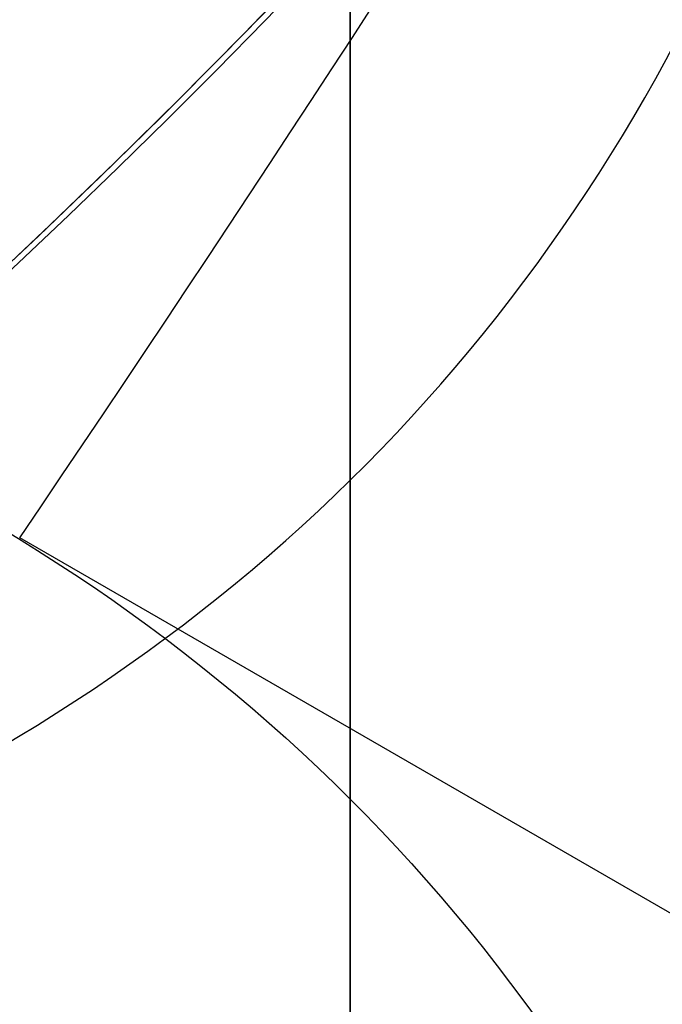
# Model space of a CAD drawing. Header units: millimetres. Extents: x -273 to 273, y -262 to 262.
# Tile 139 of 256: x 0.857 to 0.964, y -1.034 to -0.871. Entities that reach past the tile are written whole.
import ezdxf

# ---------------------------------------------------------------- set-up
doc = ezdxf.new("R2010")
doc.units = ezdxf.units.MM
doc.header["$MEASUREMENT"] = 0
doc.layers.add('Default', color=7, linetype='Continuous', true_color=0x000000)

# ---------------------------------------------------------------- blocks, each defined once
blk = doc.blocks.new('Block 01')
at = {"layer": 'Default', "color": 9, "true_color": 0xbfbfbf}
for points, knots in [([(0.911993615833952, -8.868600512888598, 254.5608155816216), (0.9119936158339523, -8.972087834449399, 257.9163246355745), (0.9119936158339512, -9.062686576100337, 261.2722222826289), (0.9119936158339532, -9.198377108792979, 267.157578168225), (0.911993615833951, -9.249186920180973, 269.6869061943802), (0.9119936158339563, -9.307000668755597, 273.0635295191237), (0.9119936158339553, -9.320665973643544, 273.9107090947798), (0.9119936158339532, -9.359283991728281, 276.460933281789), (0.9119936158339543, -9.381692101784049, 278.164017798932), (0.9119936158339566, -9.410381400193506, 280.7240323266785), (0.9119936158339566, -9.419143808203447, 281.5809323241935), (0.9119936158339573, -9.451137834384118, 285.0366709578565), (0.9119936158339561, -9.467556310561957, 287.6355809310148), (0.911993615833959, -9.483026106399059, 291.996885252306), (0.9119936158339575, -9.48597113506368, 293.7592591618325), (0.9119936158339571, -9.485526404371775, 298.2228741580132), (0.9119936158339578, -9.477929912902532, 300.9241268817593), (0.9119936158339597, -9.459033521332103, 304.5433901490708), (0.9119936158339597, -9.453489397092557, 305.4614127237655), (0.9119936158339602, -9.434506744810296, 308.2447043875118), (0.9119936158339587, -9.418826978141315, 310.1099665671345), (0.9119936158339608, -9.391151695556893, 312.9232220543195), (0.9119936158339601, -9.381135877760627, 313.871227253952), (0.9119936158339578, -9.350094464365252, 316.6296610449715), (0.911993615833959, -9.327343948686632, 318.4400776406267), (0.9119936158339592, -9.290649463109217, 321.1108146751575), (0.9119936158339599, -9.278348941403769, 321.9711505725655), (0.9119936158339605, -9.2396963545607, 324.5784518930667), (0.9119936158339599, -9.211929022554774, 326.3254030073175), (0.911993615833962, -9.167564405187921, 328.9591113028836), (0.9119936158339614, -9.152198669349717, 329.8458834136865), (0.911993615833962, -9.104418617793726, 332.5329892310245), (0.9119936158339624, -9.070750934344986, 334.333307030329), (0.9119936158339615, -9.017812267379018, 337.04714228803), (0.9119936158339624, -8.99961793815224, 337.960675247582), (0.911993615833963, -8.943449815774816, 340.7277936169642), (0.911993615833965, -8.904390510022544, 342.5813629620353), (0.9119936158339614, -8.84366030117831, 345.3747715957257), (0.9119936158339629, -8.82290852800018, 346.3146257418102), (0.911993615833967, -8.75919789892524, 349.1596726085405), (0.9119936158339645, -8.715324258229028, 351.064850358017), (0.9119936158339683, -8.647686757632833, 353.934986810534), (0.9119936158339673, -8.624683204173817, 354.8999586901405), (0.9119936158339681, -8.55438076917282, 357.8185591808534), (0.9119936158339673, -8.506338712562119, 359.7721749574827), (0.9119936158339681, -8.432780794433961, 362.7139027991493), (0.9119936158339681, -8.407865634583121, 363.7020254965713), (0.9119936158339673, -8.33202632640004, 366.687514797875), (0.9119936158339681, -8.280530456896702, 368.684871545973), (0.911993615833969, -8.202142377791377, 371.6907642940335), (0.9119936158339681, -8.175690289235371, 372.6993076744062), (0.9119936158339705, -8.095472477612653, 375.7427316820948), (0.9119936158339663, -8.0413061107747, 377.7776060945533), (0.9119936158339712, -7.959282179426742, 380.8379478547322), (0.9119936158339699, -7.931702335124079, 381.8634187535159), (0.9119936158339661, -7.848367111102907, 384.9535345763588), (0.911993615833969, -7.792382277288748, 387.018177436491), (0.9119936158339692, -7.708021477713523, 390.1209634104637), (0.9119936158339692, -7.679757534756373, 391.1591057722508), (0.9119936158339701, -7.594668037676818, 394.282382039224), (0.9119936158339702, -7.537785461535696, 396.3675184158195), (0.9119936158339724, -7.452492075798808, 399.498454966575), (0.9119936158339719, -7.424022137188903, 400.5442496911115), (0.9119936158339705, -7.310162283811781, 404.7325100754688), (0.9119936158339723, -7.22508745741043, 407.8749950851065), (0.9119936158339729, -7.084865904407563, 413.109724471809), (0.9119936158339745, -7.029219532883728, 415.2019489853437), (0.9119936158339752, -6.892049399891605, 420.4134216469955), (0.9119936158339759, -6.811226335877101, 423.5326923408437), (0.9119936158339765, -6.706009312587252, 427.683857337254), (0.9119936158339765, -6.680049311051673, 428.7157011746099), (0.911993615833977, -6.603190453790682, 431.7953901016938), (0.9119936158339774, -6.552903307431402, 433.843252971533), (0.9119936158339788, -6.47909022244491, 436.9059312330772), (0.9119936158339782, -6.454861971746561, 437.9207263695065), (0.9119936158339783, -6.383400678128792, 440.9439577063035), (0.9119936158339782, -6.336869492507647, 442.9524122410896), (0.9119936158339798, -6.268872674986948, 445.9534809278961), (0.9119936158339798, -6.246633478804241, 446.9460749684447), (0.9119936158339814, -6.181262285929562, 449.8981067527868), (0.9119936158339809, -6.138878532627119, 451.8575620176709), (0.9119936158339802, -6.07717757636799, 454.782989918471), (0.9119936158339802, -6.0570613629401, 455.7489439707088), (0.9119936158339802, -5.998104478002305, 458.6171735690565), (0.9119936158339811, -5.960013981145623, 460.5194645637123), (0.9119936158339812, -5.90471662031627, 463.357359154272), (0.9119936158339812, -5.886734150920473, 464.2929469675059), (0.9119936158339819, -5.834148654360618, 467.066908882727), (0.9119936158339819, -5.800251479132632, 468.9052952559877), (0.9119936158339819, -5.751092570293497, 471.6459008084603), (0.9119936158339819, -5.735131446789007, 472.5481081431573), (0.9119936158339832, -5.688508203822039, 475.2194721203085), (0.9119936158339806, -5.658458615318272, 476.9886369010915), (0.9119936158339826, -5.61479925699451, 479.6243325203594), (0.9119936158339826, -5.600623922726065, 480.4908564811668), (0.9119936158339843, -5.559188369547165, 483.05342551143), (0.9119936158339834, -5.532394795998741, 484.7494737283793), (0.911993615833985, -5.493221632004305, 487.2747711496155), (0.9119936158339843, -5.480473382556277, 488.1040194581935), (0.9119936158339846, -5.443086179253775, 490.5537276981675), (0.9119936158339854, -5.41871116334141, 492.1741849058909), (0.9119936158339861, -5.382635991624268, 494.5857260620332), (0.9119936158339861, -5.370833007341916, 495.3768162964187), (0.9119936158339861, -5.335990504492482, 497.7117270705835), (0.9119936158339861, -5.31295063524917, 499.2555378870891), (0.911993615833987, -5.27821053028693, 501.5520923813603), (0.9119936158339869, -5.266747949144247, 502.30485126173), (0.9119936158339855, -5.232582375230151, 504.5251555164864), (0.9119936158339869, -5.20954819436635, 505.9926824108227), (0.9119936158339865, -5.174006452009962, 508.1751452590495), (0.911993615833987, -5.16215651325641, 508.8901081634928), (0.9119936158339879, -5.126435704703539, 510.9981241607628), (0.9119936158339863, -5.101831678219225, 512.391147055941), (0.9119936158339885, -5.062979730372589, 514.4625377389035), (0.9119936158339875, -5.049892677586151, 515.1409490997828), (0.9119936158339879, -4.99717893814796, 517.785042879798), (0.9119936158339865, -4.954379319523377, 519.7506040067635), (0.9119936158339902, -4.874705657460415, 522.971050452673), (0.9119936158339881, -4.841270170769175, 524.2260686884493), (0.9119936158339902, -4.734915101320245, 527.8710314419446), (0.911993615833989, -4.653769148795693, 530.260640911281), (0.9119936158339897, -4.50767494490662, 533.7900630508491), (0.9119936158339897, -4.456377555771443, 534.9305893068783), (0.9119936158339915, -4.292664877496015, 538.2592411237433), (0.9119936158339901, -4.167429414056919, 540.446659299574), (0.9119936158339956, -3.94882345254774, 543.6850949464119), (0.9119936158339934, -3.872576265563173, 544.737375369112), (0.9119936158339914, -3.632150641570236, 547.8260456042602), (0.9119936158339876, -3.452441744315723, 549.8611813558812), (0.911993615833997, -3.150606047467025, 552.8820981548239), (0.9119936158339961, -3.046349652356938, 553.8697121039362), (0.9119936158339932, -2.721664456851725, 556.786189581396), (0.9119936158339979, -2.48528901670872, 558.7132833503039), (0.9119936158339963, -2.101686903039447, 561.581937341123), (0.9119936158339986, -1.97038108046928, 562.5256071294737), (0.9119936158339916, -1.565874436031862, 565.3286947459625), (0.9119936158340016, -1.278800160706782, 567.1861831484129), (0.9119936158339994, -0.826771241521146, 569.9593601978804), (0.9119936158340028, -0.673393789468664, 570.876850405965), (0.9119936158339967, -0.2057423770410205, 573.6161620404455), (0.9119936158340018, 0.1179122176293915, 575.4365306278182), (0.9119936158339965, 0.6132270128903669, 578.162133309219), (0.9119936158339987, 0.77964332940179, 579.0681718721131), (0.9119936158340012, 1.281285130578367, 581.7841854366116), (0.9119936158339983, 1.619226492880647, 583.5938846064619), (0.9119936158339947, 2.120698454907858, 586.3105700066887), (0.9119936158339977, 2.287010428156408, 587.2168322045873), (0.9119936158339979, 2.69838485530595, 589.4860923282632), (0.9119936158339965, 2.940996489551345, 590.8496583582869), (0.9119936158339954, 3.2538722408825, 592.6708113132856), (0.9119936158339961, 3.331312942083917, 593.1269882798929), (0.9119936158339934, 3.560957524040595, 594.4988948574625), (0.9119936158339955, 3.709981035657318, 595.4152493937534), (0.9119936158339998, 3.925547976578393, 596.7939139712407), (0.9119936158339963, 3.996269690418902, 597.2554963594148), (0.9119936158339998, 4.205237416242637, 598.6514774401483), (0.9119936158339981, 4.338534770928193, 599.5867161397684), (0.911993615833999, 4.527750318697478, 600.999353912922), (0.9119936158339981, 4.589513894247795, 601.475907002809), (0.9119936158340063, 4.771454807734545, 602.9316276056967), (0.9119936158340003, 4.88459274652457, 603.9117420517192), (0.911993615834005, 5.041227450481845, 605.4005573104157), (0.9119936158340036, 5.091999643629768, 605.9084780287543), (0.9119936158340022, 5.240821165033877, 607.480171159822), (0.9119936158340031, 5.329822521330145, 608.5447912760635), (0.9119936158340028, 5.448770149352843, 610.172501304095), (0.9119936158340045, 5.486780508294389, 610.7350559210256), (0.9119936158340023, 5.59680515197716, 612.4996783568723), (0.9119936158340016, 5.65837643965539, 613.7022987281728), (0.9119936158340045, 5.735707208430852, 615.5526534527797), (0.9119936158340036, 5.759504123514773, 616.2001587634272), (0.9119936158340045, 5.82577163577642, 618.2558966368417), (0.911993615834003, 5.857404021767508, 619.6643214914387), (0.9119936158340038, 5.890164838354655, 621.8427462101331), (0.9119936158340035, 5.898611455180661, 622.612757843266), (0.9119936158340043, 5.917099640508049, 625.0794828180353), (0.9119936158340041, 5.916953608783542, 626.7761057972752), (0.9119936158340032, 5.902864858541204, 629.4099498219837), (0.9119936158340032, 5.895089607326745, 630.3473095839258), (0.9119936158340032, 5.868228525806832, 632.857835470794), (0.9119936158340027, 5.84508134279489, 634.4308940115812), (0.9119936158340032, 5.807029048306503, 636.5945367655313), (0.9119936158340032, 5.795993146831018, 637.1852486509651), (0.9119936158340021, 5.759800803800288, 639.0274248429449), (0.9119936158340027, 5.732667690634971, 640.2788206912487), (0.9119936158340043, 5.688155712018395, 642.1928921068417), (0.9119936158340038, 5.672188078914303, 642.855620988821), (0.9119936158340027, 5.62085689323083, 644.923195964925), (0.911993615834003, 5.583810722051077, 646.327975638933), (0.9119936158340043, 5.524639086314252, 648.4769338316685), (0.9119936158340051, 5.503684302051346, 649.2211611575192), (0.9119936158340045, 5.437061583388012, 651.543161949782), (0.9119936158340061, 5.390014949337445, 653.120875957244), (0.9119936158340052, 5.316063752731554, 655.5343420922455), (0.9119936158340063, 5.290086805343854, 656.3701357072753), (0.9119936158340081, 5.208084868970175, 658.9773482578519), (0.9119936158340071, 5.150988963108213, 660.748717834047), (0.9119936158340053, 5.062193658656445, 663.4580676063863), (0.9119936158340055, 5.031179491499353, 664.3960803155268), (0.9119936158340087, 4.933775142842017, 667.3210461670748), (0.9119936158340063, 4.866620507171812, 669.307961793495), (0.9119936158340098, 4.762973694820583, 672.346324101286), (0.9119936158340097, 4.726928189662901, 673.3977936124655), (0.9119936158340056, 4.573662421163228, 677.851601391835), (0.9119936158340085, 4.455211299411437, 681.2538729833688), (0.9119936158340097, 4.249461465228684, 687.1444859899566), (0.9119936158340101, 4.162321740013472, 689.6328390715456), (0.911993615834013, 3.921153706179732, 696.5211448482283), (0.911993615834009, 3.76720525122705, 700.9210878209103), (0.9119936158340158, 3.551600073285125, 707.120066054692), (0.9119936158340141, 3.489170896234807, 708.9190809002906), (0.9119936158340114, 3.294091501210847, 714.5569755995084), (0.9119936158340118, 3.162090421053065, 718.3958735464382), (0.9119936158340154, 2.961368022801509, 724.2802429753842), (0.911993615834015, 2.89189229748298, 726.3256905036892), (0.9119936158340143, 2.597038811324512, 735.045732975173), (0.9119936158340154, 2.374785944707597, 741.7204278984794), (0.9119936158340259, 1.820110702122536, 758.6619688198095), (0.9119936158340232, 1.492886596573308, 768.9289814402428), (0.9119936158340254, 1.174451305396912, 779.1962713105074)], [0.0002810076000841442, 0.0002810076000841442, 0.0002810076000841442, 0.0002810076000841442, 1.00757497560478, 1.00757497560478, 1.76664923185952, 1.76664923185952, 2.02087800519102, 2.02087800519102, 2.53193014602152, 2.53193014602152, 2.78905479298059, 2.78905479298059, 3.56886162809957, 3.56886162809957, 4.09765108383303, 4.09765108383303, 4.90813608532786, 4.90813608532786, 5.18358168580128, 5.18358168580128, 5.74324337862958, 5.74324337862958, 6.02769073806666, 6.02769073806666, 6.57091079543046, 6.57091079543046, 6.829060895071, 6.829060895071, 7.3532548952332, 7.3532548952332, 7.61934626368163, 7.61934626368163, 8.15957232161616, 8.15957232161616, 8.4337032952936, 8.4337032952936, 8.98992787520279, 8.98992787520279, 9.27196664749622, 9.27196664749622, 9.84369616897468, 9.84369616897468, 10.1332810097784, 10.1332810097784, 10.7195622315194, 10.7195622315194, 11.0161016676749, 11.0161016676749, 11.6155220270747, 11.6155220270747, 11.9181950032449, 11.9181950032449, 12.528882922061, 12.528882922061, 12.8366389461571, 12.8366389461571, 13.4562641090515, 13.4562641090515, 13.7678233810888, 13.7678233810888, 14.3935969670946, 14.3935969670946, 14.7074504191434, 14.7074504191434, 15.6505328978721, 15.6505328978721, 16.2784123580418, 16.2784123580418, 17.2144870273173, 17.2144870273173, 17.524129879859, 17.524129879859, 18.138655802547, 18.138655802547, 18.4431712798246, 18.4431712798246, 19.0458485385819, 19.0458485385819, 19.343690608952, 19.343690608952, 19.9316423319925, 19.9316423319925, 20.221480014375, 20.221480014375, 20.7922589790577, 20.7922589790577, 21.0729759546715, 21.0729759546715, 21.6245639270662, 21.6245639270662, 21.895258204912, 21.895258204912, 22.4260652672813, 22.4260652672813, 22.6860488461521, 22.6860488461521, 23.1949127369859, 23.1949127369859, 23.4437112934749, 23.4437112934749, 23.9298968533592, 23.9298968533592, 24.1672495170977, 24.1672495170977, 24.6304483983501, 24.6304483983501, 24.8563077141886, 24.8563077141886, 25.2966386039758, 25.2966386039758, 25.5111708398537, 25.5111708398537, 25.9291805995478, 25.9291805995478, 26.1327667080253, 26.1327667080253, 26.7226727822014, 26.7226727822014, 27.0994039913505, 27.0994039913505, 27.8169403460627, 27.8169403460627, 28.159605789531, 28.159605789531, 28.8172638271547, 28.8172638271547, 29.1339894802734, 29.1339894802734, 29.7473349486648, 29.7473349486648, 30.0455004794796, 30.0455004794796, 30.628396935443, 30.628396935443, 30.9144422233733, 30.9144422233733, 31.4786711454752, 31.4786711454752, 31.7578953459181, 31.7578953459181, 32.3127901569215, 32.3127901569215, 32.5892093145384, 32.5892093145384, 33.1415011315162, 33.1415011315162, 33.4178515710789, 33.4178515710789, 33.8331459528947, 33.8331459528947, 33.9718657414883, 33.9718657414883, 34.2501505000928, 34.2501505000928, 34.3901019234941, 34.3901019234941, 34.6731695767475, 34.6731695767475, 34.8171422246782, 34.8171422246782, 35.1126950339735, 35.1126950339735, 35.2656068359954, 35.2656068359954, 35.5856275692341, 35.5856275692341, 35.7545493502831, 35.7545493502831, 36.1153520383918, 36.1153520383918, 36.3095302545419, 36.3095302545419, 36.7317867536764, 36.7317867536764, 36.9626432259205, 36.9626432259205, 37.4713528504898, 37.4713528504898, 37.7524568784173, 37.7524568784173, 38.2242795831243, 38.2242795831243, 38.4014805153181, 38.4014805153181, 38.7769113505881, 38.7769113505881, 38.9757544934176, 38.9757544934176, 39.3972779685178, 39.3972779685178, 39.6206102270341, 39.6206102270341, 40.0940940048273, 40.0940940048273, 40.3449360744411, 40.3449360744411, 40.8765953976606, 40.8765953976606, 41.1581418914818, 41.1581418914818, 41.7545401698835, 41.7545401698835, 42.0701600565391, 42.0701600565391, 43.0914501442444, 43.0914501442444, 43.8384122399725, 43.8384122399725, 45.1592086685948, 45.1592086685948, 45.6992418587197, 45.6992418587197, 46.8516025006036, 46.8516025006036, 47.4655969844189, 47.4655969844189, 49.4691382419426, 49.4691382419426, 52.550842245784, 52.550842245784, 52.550842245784, 52.550842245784]), ([(0.9119936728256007, -0.4030210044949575, 771.2749575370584), (0.9119936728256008, -0.162553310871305, 763.6293818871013), (0.9119936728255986, 0.08284143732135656, 755.9839594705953), (0.9119936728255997, 0.5516690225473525, 741.6637979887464), (0.9119936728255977, 0.7739312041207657, 734.9890186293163), (0.9119936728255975, 1.068783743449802, 726.2688755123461), (0.9119936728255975, 1.138260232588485, 724.2234005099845), (0.9119936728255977, 1.338983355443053, 718.3389621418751), (0.9119936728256, 1.470984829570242, 714.5000263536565), (0.9119936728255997, 1.666064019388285, 708.8621007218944), (0.9119936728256, 1.72849288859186, 707.0630840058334), (0.9119936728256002, 1.944095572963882, 700.8641419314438), (0.9119936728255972, 2.09804162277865, 696.464250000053), (0.9119936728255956, 2.339202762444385, 689.5761404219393), (0.9119936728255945, 2.426338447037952, 687.0879073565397), (0.9119936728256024, 2.632072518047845, 681.1977745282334), (0.9119936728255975, 2.750511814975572, 677.7958750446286), (0.9119936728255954, 2.90375928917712, 673.3426791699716), (0.9119936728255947, 2.939798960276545, 672.2914011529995), (0.9119936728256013, 3.043425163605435, 669.2537140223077), (0.9119936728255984, 3.110564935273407, 667.2672971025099), (0.911993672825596, 3.207945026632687, 664.3431710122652), (0.9119936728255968, 3.238950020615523, 663.4054753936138), (0.9119936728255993, 3.327714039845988, 660.6972073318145), (0.9119936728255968, 3.38478793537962, 658.926622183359), (0.9119936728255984, 3.466754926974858, 656.3207039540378), (0.9119936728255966, 3.492718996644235, 655.4853891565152), (0.9119936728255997, 3.566627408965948, 653.0735231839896), (0.9119936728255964, 3.613644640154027, 651.496956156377), (0.9119936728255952, 3.680221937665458, 649.1768228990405), (0.9119936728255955, 3.701160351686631, 648.4332767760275), (0.9119936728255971, 3.760278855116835, 646.2865621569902), (0.9119936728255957, 3.797289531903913, 644.883377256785), (0.9119936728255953, 3.848567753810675, 642.81837351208), (0.9119936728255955, 3.864516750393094, 642.1565724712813), (0.9119936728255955, 3.90896979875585, 640.2455222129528), (0.911993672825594, 3.936065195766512, 638.996259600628), (0.911993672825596, 3.972204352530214, 637.1574952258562), (0.9119936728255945, 3.983222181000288, 636.5680034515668), (0.9119936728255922, 4.021200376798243, 634.4095974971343), (0.9119936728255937, 4.04430330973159, 632.840668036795), (0.9119936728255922, 4.07111334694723, 630.3376203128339), (0.9119936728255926, 4.07887409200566, 629.4034854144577), (0.9119936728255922, 4.092941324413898, 626.7804122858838), (0.9119936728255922, 4.093119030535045, 625.0915200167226), (0.9119936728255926, 4.074773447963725, 622.6373860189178), (0.9119936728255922, 4.066393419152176, 621.8719270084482), (0.9119936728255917, 4.033903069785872, 619.7082272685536), (0.9119936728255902, 4.002546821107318, 618.310188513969), (0.9119936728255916, 3.9368688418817, 616.2708985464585), (0.9119936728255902, 3.913304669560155, 615.6291732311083), (0.9119936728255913, 3.836787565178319, 613.7968476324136), (0.9119936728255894, 3.775901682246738, 612.6066661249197), (0.911993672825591, 3.667132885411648, 610.8611315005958), (0.9119936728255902, 3.62958289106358, 610.3050597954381), (0.9119936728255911, 3.512121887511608, 608.6967860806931), (0.9119936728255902, 3.424258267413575, 607.6452161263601), (0.9119936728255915, 3.277337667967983, 606.0929030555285), (0.9119936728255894, 3.22722043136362, 605.5913142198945), (0.9119936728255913, 3.0725691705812, 604.1207356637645), (0.9119936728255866, 2.960841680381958, 603.152496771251), (0.9119936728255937, 2.781097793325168, 601.7138780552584), (0.9119936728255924, 2.72004885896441, 601.2426902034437), (0.9119936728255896, 2.532883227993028, 599.8449380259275), (0.9119936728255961, 2.400956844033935, 598.9190990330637), (0.9119936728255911, 2.194011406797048, 597.5363046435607), (0.9119936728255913, 2.123914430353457, 597.0787017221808), (0.9119936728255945, 1.9100625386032, 595.7107294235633), (0.9119936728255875, 1.762130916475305, 594.8009450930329), (0.9119936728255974, 1.534033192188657, 593.4380696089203), (0.9119936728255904, 1.457050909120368, 592.9845304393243), (0.9119936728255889, 1.145701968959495, 591.1720322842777), (0.9119936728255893, 0.9041236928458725, 589.814153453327), (0.9119936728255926, 0.4941447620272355, 587.5524143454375), (0.9119936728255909, 0.3282191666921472, 586.6482110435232), (0.9119936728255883, -0.1727233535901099, 583.9343087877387), (0.91199367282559, -0.5106050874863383, 582.1249269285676), (0.9119936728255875, -1.012573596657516, 579.4072338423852), (0.9119936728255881, -1.179286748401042, 578.4996315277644), (0.9119936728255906, -1.67597799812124, 575.7666698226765), (0.9119936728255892, -2.000751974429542, 573.9401838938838), (0.9119936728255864, -2.470316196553, 571.1901006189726), (0.9119936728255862, -2.624445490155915, 570.2682789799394), (0.911993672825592, -3.078976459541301, 567.480318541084), (0.9119936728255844, -3.367765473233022, 565.6121712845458), (0.9119936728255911, -3.774835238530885, 562.7921833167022), (0.9119936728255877, -3.907027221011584, 561.8424586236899), (0.9119936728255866, -4.293298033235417, 558.9548731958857), (0.9119936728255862, -4.531359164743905, 557.0148479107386), (0.9119936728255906, -4.85837970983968, 554.0788205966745), (0.9119936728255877, -4.96338552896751, 553.0846225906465), (0.9119936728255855, -5.267332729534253, 550.0442321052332), (0.9119936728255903, -5.448288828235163, 547.9963191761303), (0.9119936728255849, -5.690333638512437, 544.8890367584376), (0.9119936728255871, -5.767068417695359, 543.8308184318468), (0.9119936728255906, -5.986969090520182, 540.5757349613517), (0.9119936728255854, -6.112920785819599, 538.3778613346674), (0.9119936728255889, -6.277506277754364, 535.0345952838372), (0.9119936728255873, -6.329050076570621, 533.8897178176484), (0.9119936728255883, -6.475758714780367, 530.3489994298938), (0.9119936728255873, -6.55722097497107, 527.9527796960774), (0.911993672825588, -6.66393641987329, 524.2991944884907), (0.9119936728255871, -6.697465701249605, 523.0419342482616), (0.911993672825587, -6.777329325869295, 519.8169500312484), (0.9119936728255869, -6.820216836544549, 517.849190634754), (0.911993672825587, -6.873024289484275, 515.2025541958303), (0.9119936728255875, -6.886130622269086, 514.5236764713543), (0.911993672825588, -6.925032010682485, 512.4511958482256), (0.9119936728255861, -6.949662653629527, 511.0575931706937), (0.9119936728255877, -6.985415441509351, 508.9488996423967), (0.9119936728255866, -6.997273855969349, 508.233802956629), (0.9119936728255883, -7.03283525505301, 506.0511814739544), (0.911993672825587, -7.055878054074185, 504.5836623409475), (0.911993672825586, -7.090050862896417, 502.3635167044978), (0.911993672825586, -7.101514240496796, 501.6108817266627), (0.911993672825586, -7.136252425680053, 499.3148834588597), (0.9119936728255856, -7.15928754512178, 497.771528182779), (0.911993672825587, -7.19411846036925, 495.4374092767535), (0.9119936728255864, -7.205916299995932, 494.646635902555), (0.9119936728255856, -7.241972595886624, 492.2361802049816), (0.9119936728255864, -7.266332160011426, 490.6165071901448), (0.9119936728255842, -7.303692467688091, 488.168051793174), (0.9119936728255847, -7.316430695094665, 487.3392586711), (0.9119936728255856, -7.355570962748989, 484.8154198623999), (0.9119936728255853, -7.382340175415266, 483.120384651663), (0.9119936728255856, -7.423736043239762, 480.5593852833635), (0.9119936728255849, -7.43789728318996, 479.6934092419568), (0.911993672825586, -7.481512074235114, 477.0594152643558), (0.911993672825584, -7.511529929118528, 475.2914091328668), (0.9119936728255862, -7.558102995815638, 472.6218115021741), (0.9119936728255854, -7.574046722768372, 471.720206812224), (0.9119936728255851, -7.623151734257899, 468.9814372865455), (0.9119936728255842, -7.657011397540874, 467.144285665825), (0.9119936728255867, -7.709538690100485, 464.3721861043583), (0.911993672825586, -7.727501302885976, 463.4372237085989), (0.9119936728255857, -7.782738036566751, 460.601207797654), (0.911993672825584, -7.820787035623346, 458.7001687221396), (0.9119936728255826, -7.879680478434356, 455.833811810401), (0.9119936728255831, -7.899775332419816, 454.8684785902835), (0.9119936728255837, -7.961411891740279, 451.9448929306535), (0.9119936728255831, -8.00375219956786, 449.9866556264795), (0.9119936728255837, -8.069057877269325, 447.0364320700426), (0.9119936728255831, -8.091275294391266, 446.0444301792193), (0.9119936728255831, -8.159207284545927, 443.0450969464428), (0.9119936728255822, -8.205695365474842, 441.0377805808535), (0.9119936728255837, -8.277092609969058, 438.016225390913), (0.9119936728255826, -8.301299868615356, 437.001971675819), (0.9119936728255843, -8.375051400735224, 433.9408569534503), (0.9119936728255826, -8.425298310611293, 431.8940095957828), (0.9119936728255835, -8.502098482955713, 428.8158007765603), (0.9119936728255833, -8.528039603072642, 427.7844265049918), (0.9119936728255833, -8.633185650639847, 423.6349784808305), (0.9119936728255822, -8.713958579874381, 420.5169339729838), (0.9119936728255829, -8.851054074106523, 415.307322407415), (0.911993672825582, -8.906674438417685, 413.2157407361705), (0.9119936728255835, -9.046841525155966, 407.9823516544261), (0.9119936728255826, -9.131890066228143, 404.8405512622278), (0.911993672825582, -9.24572165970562, 400.6531100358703), (0.9119936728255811, -9.274186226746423, 399.607471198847), (0.9119936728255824, -9.359467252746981, 396.4769048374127), (0.9119936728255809, -9.416344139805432, 394.391975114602), (0.9119936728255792, -9.501428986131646, 391.2689490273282), (0.91199367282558, -9.529692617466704, 390.230858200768), (0.9119936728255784, -9.614056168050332, 387.128132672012), (0.9119936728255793, -9.670045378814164, 385.0634911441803), (0.911993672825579, -9.753391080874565, 381.9733185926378), (0.911993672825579, -9.780975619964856, 380.9477978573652), (0.9119936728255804, -9.863017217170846, 377.8872146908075), (0.9119936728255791, -9.917197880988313, 375.8521409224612), (0.9119936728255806, -9.99744104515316, 372.8083594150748), (0.9119936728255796, -10.02390273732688, 371.7996665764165), (0.911993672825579, -10.10232306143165, 368.7932350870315), (0.9119936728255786, -10.1538428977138, 366.7954808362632), (0.9119936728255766, -10.2297220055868, 363.8093364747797), (0.9119936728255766, -10.2546515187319, 362.8209655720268), (0.9119936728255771, -10.3282557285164, 359.8784038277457), (0.9119936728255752, -10.37633102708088, 357.9241935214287), (0.911993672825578, -10.44668704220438, 355.004641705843), (0.9119936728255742, -10.46970945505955, 354.039323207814), (0.9119936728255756, -10.537406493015, 351.1680585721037), (0.9119936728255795, -10.5813220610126, 349.2620896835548), (0.9119936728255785, -10.64509906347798, 346.4157957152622), (0.9119936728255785, -10.66587384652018, 345.4754967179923), (0.9119936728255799, -10.72667568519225, 342.6806664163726), (0.9119936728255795, -10.7657847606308, 340.8261098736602), (0.9119936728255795, -10.82203065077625, 338.0574496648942), (0.9119936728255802, -10.84025164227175, 337.143374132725), (0.9119936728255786, -10.89327243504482, 334.4278260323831), (0.9119936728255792, -10.92699657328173, 332.626326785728), (0.9119936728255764, -10.97486388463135, 329.937387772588), (0.9119936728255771, -10.99025926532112, 329.04997685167), (0.9119936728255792, -11.03471438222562, 326.4142704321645), (0.9119936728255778, -11.06254333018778, 324.6659481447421), (0.9119936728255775, -11.10129019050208, 322.0565303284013), (0.9119936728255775, -11.11362247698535, 321.1954626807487), (0.9119936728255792, -11.15041715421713, 318.5223755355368), (0.9119936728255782, -11.17323670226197, 316.7103259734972), (0.9119936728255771, -11.20438489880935, 313.9493355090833), (0.9119936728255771, -11.2144378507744, 313.00042178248), (0.9119936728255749, -11.24222473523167, 310.18435379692), (0.9119936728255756, -11.2579790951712, 308.3171719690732), (0.9119936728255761, -11.27707344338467, 305.5309366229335), (0.9119936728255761, -11.2826545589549, 304.6119072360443), (0.9119936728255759, -11.3016971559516, 300.988502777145), (0.9119936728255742, -11.30940141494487, 298.2840770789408), (0.9119936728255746, -11.31001913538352, 293.8150580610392), (0.9119936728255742, -11.30714076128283, 292.0504794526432), (0.9119936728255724, -11.29183007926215, 287.6836209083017), (0.9119936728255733, -11.27550105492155, 285.0813470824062), (0.9119936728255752, -11.24361662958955, 281.6211020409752), (0.9119936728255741, -11.23488057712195, 280.7630777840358), (0.9119936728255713, -11.20626756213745, 278.1997026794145), (0.9119936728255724, -11.18390694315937, 276.494377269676), (0.9119936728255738, -11.14535458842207, 273.9407974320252), (0.9119936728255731, -11.13171024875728, 273.092506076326), (0.9119936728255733, -11.07397700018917, 269.711491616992), (0.9119936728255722, -11.02321946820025, 267.1788808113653), (0.9119936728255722, -10.88758926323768, 261.2841621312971), (0.9119936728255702, -10.79697785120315, 257.9221898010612), (0.9119936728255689, -10.69344721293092, 254.5606252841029)], [0.786852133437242, 0.786852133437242, 0.786852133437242, 0.786852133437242, 3.081672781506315, 3.081672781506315, 5.085228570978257, 5.085228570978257, 5.699229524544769, 5.699229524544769, 6.851600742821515, 6.851600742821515, 7.391636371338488, 7.391636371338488, 8.712429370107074, 8.712429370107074, 9.459371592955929, 9.459371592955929, 10.48058769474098, 10.48058769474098, 10.79616825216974, 10.79616825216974, 11.39246091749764, 11.39246091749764, 11.67393942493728, 11.67393942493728, 12.20542761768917, 12.20542761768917, 12.45616459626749, 12.45616459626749, 12.92939376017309, 12.92939376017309, 13.15257433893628, 13.15257433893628, 13.57373986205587, 13.57373986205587, 13.77237444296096, 13.77237444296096, 14.14732293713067, 14.14732293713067, 14.32424782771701, 14.32424782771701, 14.79512620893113, 14.79512620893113, 15.0754926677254, 15.0754926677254, 15.58242508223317, 15.58242508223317, 15.81223812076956, 15.81223812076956, 16.23210861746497, 16.23210861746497, 16.4249594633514, 16.4249594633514, 16.78290532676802, 16.78290532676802, 16.95033443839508, 16.95033443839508, 17.26735345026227, 17.26735345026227, 17.41880188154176, 17.41880188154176, 17.71161253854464, 17.71161253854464, 17.85433926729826, 17.85433926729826, 18.13522422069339, 18.13522422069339, 18.27424665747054, 18.27424665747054, 18.55099645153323, 18.55099645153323, 18.68909745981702, 18.68909745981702, 19.10305581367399, 19.10305581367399, 19.37891870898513, 19.37891870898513, 19.93112780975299, 19.93112780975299, 20.20790738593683, 20.20790738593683, 20.76422196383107, 20.76422196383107, 21.04445097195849, 21.04445097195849, 21.61114858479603, 21.61114858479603, 21.89859350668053, 21.89859350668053, 22.48447090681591, 22.48447090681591, 22.78415035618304, 22.78415035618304, 23.40042640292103, 23.40042640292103, 23.71850893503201, 23.71850893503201, 24.37855119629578, 24.37855119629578, 24.7222014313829, 24.7222014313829, 25.44122734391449, 25.44122734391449, 25.81845179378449, 25.81845179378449, 26.40882859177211, 26.40882859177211, 26.6125085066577, 26.6125085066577, 27.03062390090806, 27.03062390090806, 27.24517225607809, 27.24517225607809, 27.68547135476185, 27.68547135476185, 27.91128655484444, 27.91128655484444, 28.37434883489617, 28.37434883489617, 28.61161227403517, 28.61161227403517, 29.09758433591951, 29.09758433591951, 29.3462613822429, 29.3462613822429, 29.85485839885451, 29.85485839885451, 30.1146989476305, 30.1146989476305, 30.6452054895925, 30.6452054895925, 30.91574426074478, 30.91574426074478, 31.46701470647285, 31.46701470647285, 31.74757137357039, 31.74757137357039, 32.3180300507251, 32.3180300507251, 32.60770926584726, 32.60770926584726, 33.195350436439, 33.195350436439, 33.49304179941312, 33.49304179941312, 34.09542957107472, 34.09542957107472, 34.39980757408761, 34.39980757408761, 35.01407576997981, 35.01407576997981, 35.32359967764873, 35.32359967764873, 36.25936395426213, 36.25936395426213, 36.88708132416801, 36.88708132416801, 37.82999197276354, 37.82999197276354, 38.14380664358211, 38.14380664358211, 38.76952949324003, 38.76952949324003, 39.08107655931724, 39.08107655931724, 39.70070316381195, 39.70070316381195, 40.00847265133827, 40.00847265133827, 40.61921265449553, 40.61921265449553, 40.92192411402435, 40.92192411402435, 41.52144609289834, 41.52144609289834, 41.81804855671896, 41.81804855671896, 42.40448009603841, 42.40448009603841, 42.69415212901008, 42.69415212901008, 43.2660799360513, 43.2660799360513, 43.54822969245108, 43.54822969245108, 44.10469970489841, 44.10469970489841, 44.37896497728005, 44.37896497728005, 44.91948244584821, 44.91948244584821, 45.18573069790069, 45.18573069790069, 45.7102602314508, 45.7102602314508, 45.96858862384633, 45.96858862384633, 46.51220331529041, 46.51220331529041, 46.79686844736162, 46.79686844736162, 47.35698844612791, 47.35698844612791, 47.63267330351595, 47.63267330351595, 48.4439075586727, 48.4439075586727, 48.97321304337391, 48.97321304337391, 49.75379990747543, 49.75379990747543, 50.01118368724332, 50.01118368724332, 50.52274989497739, 50.52274989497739, 50.77723268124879, 50.77723268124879, 51.53705264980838, 51.53705264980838, 52.54585545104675, 52.54585545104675, 52.54585545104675, 52.54585545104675]), ([(0.6999999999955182, 0.9116640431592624, 728.3113877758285), (0.778539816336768, 0.9116640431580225, 728.3113877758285), (0.9347174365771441, 0.9769093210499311, 728.3135938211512), (0.9999999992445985, 1.132997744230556, 728.3188714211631), (0.9999999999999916, 1.211492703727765, 728.3215254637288)], [-9.502105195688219e-12, -9.502105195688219e-12, -9.502105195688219e-12, -9.502105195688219e-12, 0.5, 0.999999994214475, 0.999999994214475, 0.999999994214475, 0.999999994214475])]:
    blk.add_open_spline(points, degree=3, knots=knots, dxfattribs=at)
for points in [[(0.9999999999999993, 0.9625595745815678, 779.189699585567), (1.000000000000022, 1.041061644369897, 779.1921342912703), (0.9347173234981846, 1.197164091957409, 779.1969757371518), (0.778539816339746, 1.262415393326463, 779.1989994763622), (0.699999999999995, 1.262415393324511, 779.1989994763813)], [(0.6999999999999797, 1.033510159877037, 579.9581225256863), (0.7785398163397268, 1.033510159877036, 579.9581225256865), (0.9347173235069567, 0.9693132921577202, 579.969979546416), (1.000000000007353, 0.8157333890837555, 579.9983454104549), (0.9999999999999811, 0.7384998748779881, 580.0126102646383)]]:
    blk.add_open_spline(points, degree=3, dxfattribs=at)

msp = doc.modelspace()

# ---------------------------------------------------------------- linework, layer by layer
at = {"layer": 'Default', "color": 9, "true_color": 0xbfbfbf}
msp.add_line((90.04389771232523, -52.44831109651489, -760.7397318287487), (0.8574396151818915, -0.9564855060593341, -799.6199925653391), dxfattribs=at)
for centre, radius in [((2.48689957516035e-13, 4.67546815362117e-14, -579.6680000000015), 16), ((1.76744971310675e-13, 1.17676755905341e-15, -67.067876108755), 3.5), ((1.502247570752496e-14, 1.572370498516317e-15, -65.41749310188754), 3.5), ((1.766383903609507e-13, 3.113232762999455e-15, -62.66787610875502), 3), ((1.76717114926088e-13, 1.682889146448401e-15, -65.91787610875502), 2.625), ((2.48689957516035e-13, 4.217312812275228e-14, -582.5224783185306), 2.552031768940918), ((2.581645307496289e-14, 3.38909400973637e-15, -61.26787610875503), 2.4585), ((2.486899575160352e-13, 4.553261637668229e-14, -580.4293920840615), 2), ((2.77542757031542e-13, 3.047517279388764e-14, -558.4680000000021), 1.85), ((1.767849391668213e-13, 4.505931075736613e-16, -68.71787610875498), 1.25), ((1.768200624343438e-13, -1.875601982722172e-16, -70.16787610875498), 1.05), ((2.761611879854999e-13, 3.545958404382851e-14, -555.668000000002), 0.9999999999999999)]:
    msp.add_circle(centre, radius, dxfattribs=at)
for centre, radius, start, end in [((-3.8628076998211e-14, 1.277357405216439e-14, -22), 100.85, 0.002522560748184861, 270), ((-3.8628076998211e-14, 1.277357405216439e-14, -22), 100.05, 0.00252256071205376, 270), ((2.486899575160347e-13, 4.820173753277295e-14, -579.1680000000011), 15.99999999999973, 269.9999999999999, 89.99999999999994), ((2.48689957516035e-13, 4.464902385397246e-14, -580.168000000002), 16, 270, 89.99999999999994), ((2.486899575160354e-13, 7.48470901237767e-14, -578.6680000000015), 15.49999999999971, 269.9999999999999, 89.9999999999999), ((2.486899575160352e-13, 9.565976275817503e-15, -603.1680000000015), 7.499999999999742, 269.9999999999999, 89.99999999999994), ((2.486899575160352e-13, 4.598129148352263e-14, -580.1680000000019), 7.500000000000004, 270, 89.99999999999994), ((2.48689957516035e-13, 7.789619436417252e-15, -603.668000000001), 6.999999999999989, 269.9999999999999, 89.9999999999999), ((2.48689957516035e-13, 7.345530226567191e-15, -603.6680000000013), 4.458500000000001, 270, 89.99999999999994), ((2.486344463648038e-13, 1.275439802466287e-14, -583.6680000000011), 4.45849999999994, 277.9224263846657, 89.9999999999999), ((2.448644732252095e-14, 7.79312288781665e-15, -62.8678761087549), 4.449999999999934, 59.47667614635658, 239.4766761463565), ((2.185933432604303e-14, -9.758911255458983e-15, -59.66787610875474), 4.450000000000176, 59.47667614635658, 239.4766761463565), ((2.410389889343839e-14, 7.796626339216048e-15, -62.8678761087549), 4.449999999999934, 239.4766761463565, 59.47667614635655), ((2.080400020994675e-14, -9.18803421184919e-15, -59.66787610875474), 4.450000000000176, 239.4766761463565, 59.47667614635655), ((2.142905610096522e-14, 2.873867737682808e-15, -62.86787610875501), 2.999765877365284, 329.4766761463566, 149.4766761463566), ((2.997251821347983e-14, 4.076401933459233e-15, -59.66787610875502), 2.999765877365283, 329.4766761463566, 149.4766761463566), ((2.197891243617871e-14, 2.744134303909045e-15, -62.55537610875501), 2.458500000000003, 329.4766761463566, 149.4766761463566), ((2.974346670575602e-14, 3.422327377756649e-15, -59.98037610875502), 2.458500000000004, 329.4766761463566, 149.4766761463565), ((2.48689957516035e-13, 4.265062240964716e-14, -582.190784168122), 2.000000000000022, 269.9999999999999, 89.99999999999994), ((2.486899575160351e-13, 4.775764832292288e-14, -578.668000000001), 2, 270, 89.99999999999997), ((2.779998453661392e-13, 3.330913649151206e-14, -556.168000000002), 1.85, 280.2817592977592, 90.00000000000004), ((2.791100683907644e-13, 2.676055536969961e-14, -560.768000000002), 1.850000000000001, 280.2817592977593, 90.00000000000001), ((2.097795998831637e-14, 2.441837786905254e-15, -62.86787610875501), 2.999765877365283, 149.4766761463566, 329.4766761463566), ((2.978805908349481e-14, 4.140150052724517e-15, -59.66787610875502), 2.999765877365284, 149.4766761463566, 329.4766761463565), ((0.0009480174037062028, 0.0009537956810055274, -69.96787610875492), 1.250951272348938, 270.0435534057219, 180.2176346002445), ((1.764144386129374e-13, 1.572370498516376e-15, -66.16787610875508), 3.5, 270, 0.1740811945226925), ((1.77191594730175e-13, 1.350325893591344e-15, -65.66787610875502), 3, 270, 0.1740811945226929), ((1.767475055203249e-13, 1.322971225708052e-14, -59.66787610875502), 3.000000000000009, 270, 0.1740811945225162), ((1.771916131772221e-13, 4.653239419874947e-15, -59.16787610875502), 2.500000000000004, 180.1740811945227, 0.1740811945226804), ((1.767475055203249e-13, 2.127482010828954e-15, -66.16787610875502), 2.625, 270, 0.1740811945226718), ((1.775246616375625e-13, 1.017258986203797e-15, -65.66787610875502), 2.624999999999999, 270, 0.1740811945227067), ((1.769139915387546e-13, -4.264646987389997e-16, -70.16787610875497), 0.9499999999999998, 180.1740811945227, 0.1740811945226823), ((1.773026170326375e-13, -3.150086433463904e-16, -70.16787610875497), 1.05, 270.1740811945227, 0.1740811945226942), ((4.085620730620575e-14, 1.572370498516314e-15, -66.16787610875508), 3.499999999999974, 179.9999999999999, 359.9999999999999), ((3.97459842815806e-14, 1.572370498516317e-15, -64.66711009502), 3.499999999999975, 179.9999999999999, 0), ((2.417510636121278e-14, 2.23850431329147e-15, -62.55537610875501), 2.458500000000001, 180, 329.4766761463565), ((3.147482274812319e-14, 2.793615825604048e-15, -59.98037610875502), 2.458500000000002, 180, 329.4766761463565), ((2.757793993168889e-13, 3.547390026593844e-14, -556.168000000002), 1, 180, 2.544443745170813e-14), ((2.763900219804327e-13, 3.544526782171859e-14, -555.168000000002), 1, 180, 3.61587203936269e-28), ((-4.973799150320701e-14, 5.797170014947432e-14, -44), 100.85, 270, 359.9999999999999), ((-3.907985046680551e-14, 3.310270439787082e-14), 100.85, 270, 4.293462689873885e-15), ((-7.105427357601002e-14, 5.086627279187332e-14), 100.05, 270, 359.9999999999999), ((-8.526512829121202e-14, 7.928798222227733e-14, -44), 100.0500000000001, 270, 359.9999999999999), ((-3.8628076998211e-14, 1.277357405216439e-14, -22), 100.85, 270, 1.052506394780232e-14), ((-3.8628076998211e-14, 1.277357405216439e-14, -22), 100.05, 270, 1.052506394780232e-14), ((1.777467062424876e-13, -1.980343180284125e-15, -67.96787610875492), 3.499999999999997, 270, 358.1273680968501), ((1.768585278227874e-13, 2.016459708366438e-15, -67.96787610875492), 1.250000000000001, 270, 354.4349107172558)]:
    msp.add_arc(centre, radius, start, end, dxfattribs=at)
at = {"layer": 'Default', "color": 9, "true_color": 0xbfbfbf, "extrusion": (0.8102067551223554, -0.4677730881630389, 0.3532044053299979)}
msp.add_arc((-1.474351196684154e-11, -746.5529519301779, -281.2871824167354), 1.999999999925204, 258.4741239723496, 270.000000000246, dxfattribs=at)
at = {"layer": 'Default', "color": 9, "true_color": 0xbfbfbf}
for points, weights, knots in [([(-112.052876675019, 3.686125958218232e-13, -41.67126407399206), (-112.052876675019, -112.052876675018, -41.67126407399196), (-3.551012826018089e-13, -112.052876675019, -41.67126407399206), (112.052876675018, -112.052876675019, -41.67126407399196), (112.052876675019, -3.848246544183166e-13, -41.67126407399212), (112.052876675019, 112.0528766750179, -41.671264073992), (3.859245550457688e-13, 112.052876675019, -41.67126407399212)], [1, 0.7071067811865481, 1, 0.7071067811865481, 1, 0.7071067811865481, 1], [-528.0367412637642, -528.0367412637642, -528.0367412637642, -352.0244941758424, -352.0244941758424, -176.0122470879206, -176.0122470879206, 0, 0, 0]), ([(3.733584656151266e-13, 108.255644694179, -41.67126407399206), (108.255644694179, 108.255644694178, -41.67126407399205), (108.255644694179, -3.295794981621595e-13, -41.67126407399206), (108.255644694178, -108.255644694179, -41.67126407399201), (-3.424886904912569e-13, -108.255644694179, -41.67126407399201), (-108.255644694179, -108.255644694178, -41.67126407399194), (-108.255644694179, 3.561743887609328e-13, -41.67126407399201)], [1, 0.7071067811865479, 1, 0.7071067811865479, 1, 0.7071067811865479, 1], [0, 0, 0, 170.0475690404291, 170.0475690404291, 340.0951380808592, 340.0951380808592, 510.1427071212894, 510.1427071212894, 510.1427071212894]), ([(2.109977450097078e-13, 58.94401797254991, -59.09351528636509), (58.94401797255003, 58.94401797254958, -59.09351528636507), (58.94401797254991, -1.942115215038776e-13, -59.09351528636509), (58.94401797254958, -58.94401797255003, -59.09351528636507), (-1.805700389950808e-13, -58.94401797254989, -59.09351528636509), (-58.94401797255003, -58.94401797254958, -59.09351528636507), (-58.9440179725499, 1.973562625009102e-13, -59.09351528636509), (-58.94401797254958, 58.94401797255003, -59.09351528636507), (2.109977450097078e-13, 58.94401797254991, -59.09351528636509)], [0.9909948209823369, 0.7007391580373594, 0.9909948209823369, 0.7007391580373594, 0.9909948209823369, 0.7007391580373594, 0.9909948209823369, 0.7007391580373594, 0.9909948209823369], [0, 0, 0, 224.1057533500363, 224.1057533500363, 448.211506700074, 448.211506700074, 672.3172600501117, 672.3172600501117, 896.423013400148, 896.423013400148, 896.423013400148]), ([(2.044550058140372e-13, 56.93896143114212, -58.00311703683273), (56.93896143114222, 56.93896143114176, -58.00311703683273), (56.93896143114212, -1.875516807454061e-13, -58.00311703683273), (56.93896143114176, -56.9389614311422, -58.00311703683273), (-1.737930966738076e-13, -56.9389614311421, -58.00311703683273), (-56.93896143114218, -56.93896143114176, -58.00311703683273), (-56.93896143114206, 1.906964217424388e-13, -58.00311703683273), (-56.93896143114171, 56.93896143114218, -58.00311703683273), (2.044550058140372e-13, 56.93896143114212, -58.00311703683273)], [0.9915545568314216, 0.70113495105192, 0.9915545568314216, 0.70113495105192, 0.9915545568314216, 0.70113495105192, 0.9915545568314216, 0.70113495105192, 0.9915545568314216], [0, 0, 0, 216.5112893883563, 216.5112893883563, 433.0225787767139, 433.0225787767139, 649.5338681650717, 649.5338681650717, 866.045157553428, 866.045157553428, 866.045157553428])]:
    msp.add_rational_spline(points, weights, degree=2, knots=knots, dxfattribs=at)
msp.add_open_spline([(86.75500000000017, -50.08802260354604, -756.8932544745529), (43.37750000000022, -25.04401130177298, -775.8033956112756), (2.700062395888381e-13, 7.615262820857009e-14, -794.7135367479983)], degree=2, dxfattribs=at)

# ---------------------------------------------------------------- block references
at = {"layer": 'Default', "color": 9, "true_color": 0xbfbfbf, "extrusion": (0, 0, -1), "rotation": 180}
msp.add_blockref('Block 01', (0, 8.233708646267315e-15, -200), dxfattribs=at)

doc.saveas('drawing.dxf')
